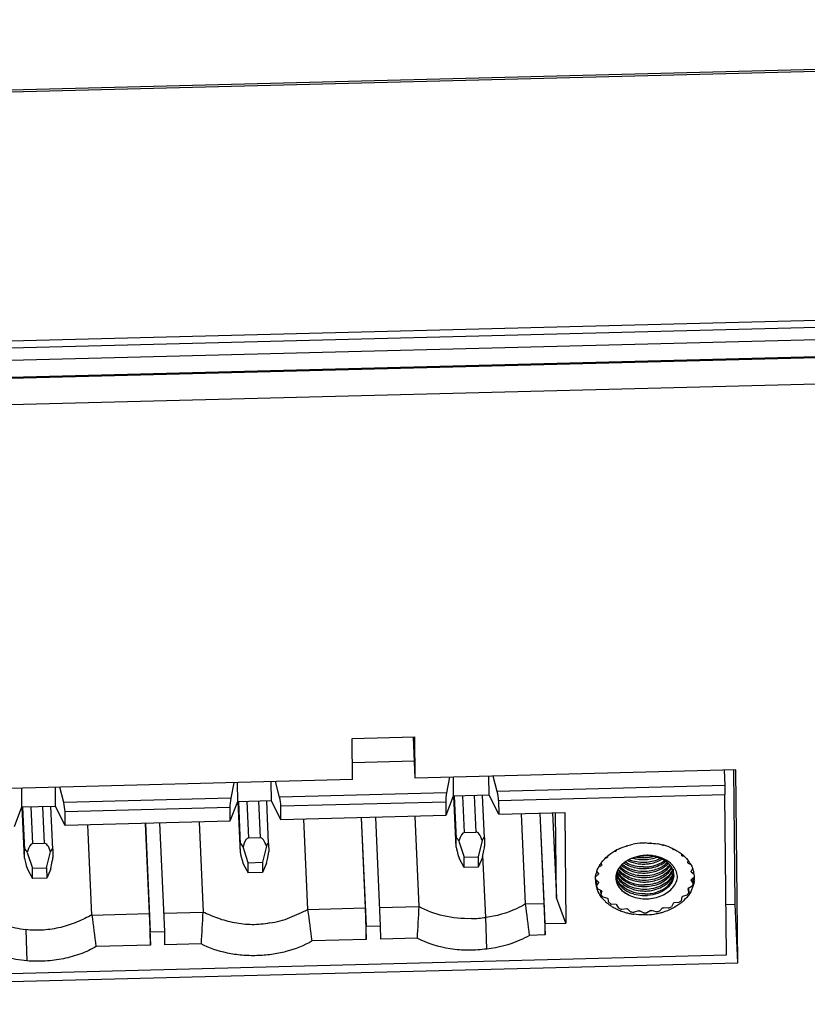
# Model space of a CAD drawing. Header units: millimetres. Extents: x 1406 to 2440, y 904 to 1635.
# Tile 23 of 29: x 2293 to 2321, y 1245 to 1279. Entities that reach past the tile are written whole.
import ezdxf

# ---------------------------------------------------------------- set-up
doc = ezdxf.new("R2010")
doc.units = ezdxf.units.MM
doc.header["$LTSCALE"] = 16.335
doc.layers.get('0').update_dxf_attribs({"linetype": 'CONTINUOUS'})
doc.layers.add('02___PRT_ALL_AXES', color=7, linetype='CONTINUOUS')

msp = doc.modelspace()

# ---------------------------------------------------------------- linework, layer by layer
at = {"color": 7, "linetype": 'Continuous'}
for p, q in [((2040.542, 1270.337), (2389.073, 1279.31)), ((2040.194, 1261.476), (2390.025, 1270.482)), ((2040.189, 1261.232), (2390.019, 1270.238)), ((2389.951, 1269.788), (2040.201, 1260.784)), ((2389.951, 1269.189), (2040.206, 1260.185)), ((2040.206, 1260.165), (2389.938, 1269.169)), ((2040.215, 1259.235), (2389.925, 1268.238)), ((2304.941, 1253.96), (2307.14, 1254.017)), ((2304.955, 1252.512), (2304.941, 1253.96)), ((2307.09, 1254.015), (2307.154, 1252.568)), ((2307.14, 1254.017), (2307.154, 1252.568)), ((2304.949, 1253.118), (2307.127, 1253.175)), ((2318.483, 1252.86), (2307.154, 1252.568)), ((2318.066, 1252.849), (2318.084, 1252.304)), ((2318.454, 1248.118), (2318.411, 1252.859)), ((2318.545, 1246.051), (2318.483, 1252.86)), ((2304.955, 1252.512), (2275.239, 1251.747)), ((2300.76, 1252.404), (2300.655, 1251.855)), ((2300.883, 1252.407), (2300.889, 1251.732)), ((2302.088, 1251.762), (2302.082, 1252.438)), ((2302.374, 1251.899), (2302.233, 1252.442)), ((2308.377, 1252.6), (2308.272, 1252.051)), ((2308.499, 1252.603), (2308.505, 1251.928)), ((2309.772, 1251.96), (2309.766, 1252.636)), ((2310.058, 1252.097), (2309.917, 1252.64)), ((2293.266, 1252.211), (2293.273, 1251.536)), ((2294.472, 1251.566), (2294.466, 1252.242)), ((2294.758, 1251.703), (2294.617, 1252.246)), ((2308.272, 1252.051), (2302.374, 1251.899)), ((2318.084, 1252.304), (2310.058, 1252.097)), ((2300.655, 1251.855), (2294.758, 1251.703)), ((2300.889, 1251.732), (2300.627, 1251.046)), ((2302.088, 1251.762), (2300.889, 1251.732)), ((2300.994, 1249.935), (2300.914, 1251.733)), ((2300.925, 1251.733), (2300.991, 1250.23)), ((2301.289, 1250.455), (2301.232, 1251.74)), ((2301.632, 1251.751), (2301.689, 1250.466)), ((2301.99, 1250.261), (2301.924, 1251.758)), ((2302.426, 1251.092), (2302.088, 1251.762)), ((2302.421, 1251.583), (2308.238, 1251.733)), ((2308.238, 1251.733), (2308.243, 1251.242)), ((2308.505, 1251.928), (2308.243, 1251.242)), ((2309.772, 1251.96), (2308.505, 1251.928)), ((2308.61, 1250.131), (2308.531, 1251.929)), ((2308.541, 1251.929), (2308.607, 1250.426)), ((2308.905, 1250.651), (2308.848, 1251.936)), ((2309.248, 1251.947), (2309.305, 1250.662)), ((2309.607, 1250.457), (2309.54, 1251.954)), ((2310.11, 1251.29), (2309.772, 1251.96)), ((2310.105, 1251.781), (2318.091, 1251.986)), ((2310.105, 1251.781), (2310.11, 1251.29)), ((2318.143, 1246.331), (2318.091, 1251.986)), ((2293.273, 1251.536), (2293.01, 1250.849)), ((2294.472, 1251.566), (2293.273, 1251.536)), ((2293.377, 1249.739), (2293.298, 1251.537)), ((2293.308, 1251.537), (2293.375, 1250.034)), ((2293.672, 1250.259), (2293.616, 1251.544)), ((2294.016, 1251.555), (2294.072, 1250.269)), ((2294.374, 1250.065), (2294.308, 1251.562)), ((2294.809, 1250.896), (2294.472, 1251.566)), ((2294.805, 1251.387), (2300.622, 1251.537)), ((2294.809, 1250.896), (2294.805, 1251.387)), ((2300.622, 1251.537), (2300.627, 1251.046)), ((2302.426, 1251.092), (2302.421, 1251.583)), ((2310.11, 1251.29), (2312.448, 1251.35)), ((2311.057, 1248.132), (2310.917, 1251.31)), ((2311.566, 1251.327), (2311.706, 1248.148)), ((2311.744, 1247.434), (2311.573, 1251.327)), ((2312.012, 1251.339), (2312.145, 1248.341)), ((2312.145, 1248.341), (2312.117, 1251.341)), ((2312.448, 1251.35), (2312.484, 1247.453)), ((2300.627, 1251.046), (2294.809, 1250.896)), ((2297.635, 1250.969), (2297.776, 1247.79)), ((2297.644, 1250.969), (2297.813, 1247.148)), ((2298.144, 1250.982), (2298.313, 1247.161)), ((2299.535, 1251.017), (2299.675, 1247.839)), ((2308.243, 1251.242), (2302.426, 1251.092)), ((2303.373, 1247.934), (2303.233, 1251.113)), ((2305.252, 1251.165), (2305.392, 1247.986)), ((2305.261, 1251.165), (2305.429, 1247.344)), ((2305.76, 1251.178), (2305.929, 1247.357)), ((2307.151, 1251.213), (2307.291, 1248.035)), ((2295.757, 1247.738), (2295.616, 1250.917)), ((2308.905, 1250.651), (2309.305, 1250.662)), ((2293.672, 1250.259), (2294.072, 1250.269)), ((2301.289, 1250.455), (2301.689, 1250.466)), ((2301.99, 1250.261), (2301.99, 1250.256)), ((2308.61, 1250.137), (2308.607, 1250.426)), ((2308.704, 1250.34), (2308.887, 1249.78)), ((2309.528, 1250.361), (2309.387, 1249.793)), ((2309.607, 1250.457), (2309.607, 1250.452)), ((2309.607, 1250.452), (2309.609, 1250.162)), ((2293.377, 1249.744), (2293.375, 1250.034)), ((2293.472, 1249.948), (2293.654, 1249.388)), ((2294.154, 1249.401), (2294.295, 1249.969)), ((2294.374, 1250.065), (2294.374, 1250.06)), ((2294.374, 1250.06), (2294.377, 1249.77)), ((2300.993, 1249.94), (2300.991, 1250.23)), ((2300.994, 1249.935), (2300.993, 1249.94)), ((2301.271, 1249.584), (2301.088, 1250.144)), ((2301.912, 1250.165), (2301.771, 1249.597)), ((2301.99, 1250.256), (2301.993, 1249.966)), ((2308.61, 1250.131), (2308.61, 1250.137)), ((2314.2, 1249.99), (2314.241, 1249.994)), ((2314.24, 1250.014), (2314.241, 1249.994)), ((2314.266, 1250.008), (2314.265, 1250.026)), ((2314.266, 1250.008), (2314.278, 1250.033)), ((2314.591, 1250.164), (2314.611, 1250.162)), ((2314.61, 1250.17), (2314.611, 1250.162)), ((2314.639, 1250.171), (2314.649, 1250.181)), ((2314.639, 1250.171), (2314.639, 1250.179)), ((2315.861, 1250.214), (2315.873, 1250.203)), ((2315.872, 1250.212), (2315.873, 1250.203)), ((2315.901, 1250.195), (2315.901, 1250.205)), ((2315.901, 1250.195), (2315.924, 1250.198)), ((2316.234, 1250.086), (2316.249, 1250.059)), ((2316.274, 1250.046), (2316.273, 1250.068)), ((2316.274, 1250.046), (2316.321, 1250.044)), ((2293.377, 1249.739), (2293.377, 1249.744)), ((2301.271, 1249.584), (2301.771, 1249.597)), ((2301.274, 1249.222), (2301.271, 1249.584)), ((2301.771, 1249.597), (2301.774, 1249.235)), ((2301.917, 1249.568), (2301.774, 1249.235)), ((2308.89, 1249.418), (2308.71, 1249.743)), ((2308.887, 1249.78), (2309.387, 1249.793)), ((2308.89, 1249.418), (2308.887, 1249.78)), ((2309.387, 1249.793), (2309.39, 1249.431)), ((2309.534, 1249.764), (2309.39, 1249.431)), ((2309.651, 1247.655), (2309.555, 1249.851)), ((2313.728, 1249.576), (2313.732, 1249.486)), ((2313.744, 1249.507), (2313.728, 1249.575)), ((2313.873, 1249.742), (2313.942, 1249.763)), ((2313.94, 1249.805), (2313.942, 1249.763)), ((2313.96, 1249.782), (2313.966, 1249.827)), ((2316.551, 1249.898), (2316.558, 1249.849)), ((2316.577, 1249.831), (2316.575, 1249.879)), ((2316.577, 1249.831), (2316.653, 1249.812)), ((2316.795, 1249.661), (2316.779, 1249.586)), ((2316.791, 1249.565), (2316.789, 1249.63)), ((2293.477, 1249.351), (2293.658, 1249.026)), ((2293.654, 1249.388), (2294.154, 1249.401)), ((2293.658, 1249.026), (2293.654, 1249.388)), ((2294.154, 1249.401), (2294.158, 1249.039)), ((2294.301, 1249.372), (2294.158, 1249.039)), ((2301.093, 1249.547), (2301.274, 1249.222)), ((2301.774, 1249.235), (2301.274, 1249.222)), ((2309.39, 1249.431), (2308.89, 1249.418)), ((2313.631, 1249.204), (2313.577, 1249.29)), ((2313.639, 1249.434), (2313.732, 1249.486)), ((2316.791, 1249.565), (2316.891, 1249.516)), ((2316.954, 1249.383), (2316.897, 1249.288)), ((2316.902, 1249.266), (2317.009, 1249.174)), ((2294.158, 1249.039), (2293.658, 1249.026)), ((2313.63, 1248.892), (2313.518, 1248.988)), ((2313.529, 1249.09), (2313.628, 1249.181)), ((2313.564, 1248.751), (2313.555, 1248.957)), ((2316.901, 1248.954), (2316.973, 1248.839)), ((2317.014, 1249.078), (2316.904, 1248.976)), ((2316.965, 1249.032), (2316.973, 1248.839)), ((2313.564, 1248.751), (2313.635, 1248.87)), ((2313.741, 1248.592), (2313.597, 1248.664)), ((2313.726, 1248.445), (2313.719, 1248.603)), ((2313.726, 1248.445), (2313.753, 1248.572)), ((2316.788, 1248.65), (2316.817, 1248.525)), ((2316.942, 1248.75), (2316.8, 1248.671)), ((2316.81, 1248.672), (2316.817, 1248.525)), ((2312.484, 1247.453), (2312.145, 1248.341)), ((2313.955, 1248.326), (2313.79, 1248.368)), ((2313.993, 1248.182), (2313.974, 1248.309)), ((2316.466, 1248.181), (2316.291, 1248.164)), ((2316.572, 1248.376), (2316.554, 1248.248)), ((2316.754, 1248.444), (2316.59, 1248.394)), ((2298.284, 1247.803), (2299.675, 1247.839)), ((2303.373, 1247.934), (2305.392, 1247.986)), ((2305.392, 1247.986), (2305.433, 1246.873)), ((2305.901, 1247.999), (2307.291, 1248.035)), ((2311.057, 1248.132), (2311.706, 1248.148)), ((2311.706, 1248.148), (2311.748, 1247.035)), ((2314.258, 1248.111), (2314.083, 1248.12)), ((2314.347, 1247.981), (2314.283, 1248.098)), ((2314.631, 1247.962), (2314.457, 1247.938)), ((2314.764, 1247.854), (2314.659, 1247.954)), ((2315.046, 1247.889), (2314.886, 1247.833)), ((2315.215, 1247.81), (2315.077, 1247.887)), ((2315.477, 1247.898), (2315.341, 1247.814)), ((2315.669, 1247.853), (2315.507, 1247.901)), ((2315.893, 1247.986), (2315.79, 1247.88)), ((2316.096, 1247.98), (2315.921, 1247.996)), ((2316.266, 1248.149), (2316.204, 1248.028)), ((2318.127, 1248.11), (2318.454, 1248.118)), ((2318.545, 1246.051), (2318.454, 1248.118)), ((2295.757, 1247.738), (2297.776, 1247.79)), ((2297.776, 1247.79), (2297.817, 1246.677)), ((2309.693, 1246.535), (2309.651, 1247.652)), ((2293.42, 1247.225), (2293.448, 1246.465)), ((2297.813, 1247.148), (2298.313, 1247.161)), ((2297.817, 1246.677), (2297.813, 1247.148)), ((2298.313, 1247.161), (2298.317, 1246.69)), ((2305.429, 1247.344), (2305.929, 1247.357)), ((2305.433, 1246.873), (2305.429, 1247.344)), ((2305.929, 1247.357), (2305.933, 1246.886)), ((2311.744, 1247.434), (2312.484, 1247.453)), ((2311.748, 1247.035), (2311.744, 1247.434)), ((2305.433, 1246.873), (2303.526, 1246.824)), ((2307.23, 1246.919), (2305.933, 1246.886)), ((2311.748, 1247.035), (2311.201, 1247.021)), ((2293.448, 1246.465), (2293.461, 1246.122)), ((2297.817, 1246.677), (2295.91, 1246.628)), ((2299.604, 1246.723), (2298.317, 1246.69)), ((2262.17, 1244.89), (2318.143, 1246.331)), ((2261.773, 1244.59), (2318.545, 1246.051))]:
    msp.add_line(p, q, dxfattribs=at)
for centre, radius, start, end in [((2315.317, 1247.892), 2.386, 93.398, 101.3198), ((2315.32, 1247.859), 2.419, 91.9306, 93.4364), ((2315.32, 1247.877), 2.401, 89.9796, 91.9318), ((2315.315, 1248.035), 2.239, 85.6244, 86.4126), ((2315.136, 1248.378), 1.865, 119.3146, 120.1069), ((2315.147, 1248.358), 1.888, 118.6903, 119.315), ((2315.18, 1248.298), 1.956, 114.1988, 118.6775), ((2315.131, 1248.5), 1.739, 119.852, 120.7847), ((2315.268, 1248.197), 2.072, 107.6831, 108.5132), ((2315.344, 1248.058), 2.218, 75.4338, 80.1621), ((2315.355, 1248.255), 2.016, 74.2712, 75.1166), ((2315.369, 1248.158), 2.115, 71.5371, 75.4144), ((2315.403, 1248.262), 2.006, 68.7285, 71.5217), ((2315.435, 1248.344), 1.918, 65.4443, 68.7251), ((2315.457, 1248.394), 1.863, 65.2082, 65.4247), ((2315.483, 1248.578), 1.667, 61.7017, 62.6611), ((2314.716, 1248.856), 1.224, 143.9556, 146.8816), ((2314.756, 1248.827), 1.273, 141.5461, 143.9586), ((2314.909, 1248.794), 1.37, 133.8336, 134.9273), ((2315.163, 1250.785), 1.188, 247.4599, 249.4878), ((2315.181, 1250.836), 1.242, 249.5032, 253.8338), ((2315.193, 1250.997), 1.302, 254.2233, 258.0419), ((2315.208, 1251.067), 1.373, 258.0615, 266.1514), ((2315.211, 1251.102), 1.408, 266.0897, 270.0621), ((2315.211, 1251.105), 1.411, 270.0705, 274.0381), ((2315.69, 1248.876), 1.303, 47.106, 48.2365), ((2315.905, 1249.057), 1.022, 29.8485, 31.1785), ((2315.857, 1248.924), 1.193, 38.1093, 38.6679), ((2315.884, 1248.946), 1.158, 32.9381, 38.1225), ((2314.522, 1248.957), 1.004, 160.5655, 164.2367), ((2314.671, 1248.98), 1.066, 150.3541, 151.6466), ((2314.826, 1249.048), 0.585, 161.1396, 164.7517), ((2314.845, 1249.042), 0.606, 156.5831, 161.1317), ((2314.879, 1249.534), 0.663, 205.4747, 212.0942), ((2314.882, 1249.593), 0.669, 207.66, 212.131), ((2314.918, 1249.722), 0.718, 212.8156, 218.4016), ((2314.899, 1249.603), 0.689, 212.1181, 213.3728), ((2314.928, 1248.998), 0.699, 145.8576, 148.5871), ((2314.961, 1248.975), 0.74, 140.8304, 145.8347), ((2315.218, 1250.943), 1.408, 266.0895, 270.0633), ((2315.232, 1250.628), 1.41, 266.0876, 270.0563), ((2315.225, 1250.787), 1.411, 266.4793, 270.058), ((2315.218, 1250.947), 1.412, 270.0717, 274.0379), ((2315.225, 1250.785), 1.408, 270.0656, 274.0429), ((2315.232, 1250.626), 1.408, 270.0649, 274.0418), ((2315.646, 1249.08), 0.66, 34.3566, 40.9203), ((2315.614, 1249.843), 0.659, 325.8318, 327.1027), ((2315.618, 1249.686), 0.662, 325.831, 327.3795), ((2315.646, 1249.722), 0.627, 327.9153, 332.7148), ((2315.648, 1249.567), 0.632, 327.4087, 333.5394), ((2315.656, 1249.508), 0.626, 327.5422, 334.2514), ((2315.682, 1249.106), 0.617, 32.3333, 34.2821), ((2315.705, 1249.12), 0.59, 27.6578, 32.3519), ((2315.698, 1249.487), 0.579, 334.2967, 341.3528), ((2315.729, 1249.133), 0.562, 23.5432, 27.6439), ((2315.752, 1249.142), 0.538, 14.7994, 23.554), ((2315.729, 1249.476), 0.546, 341.4115, 344.6922), ((2315.667, 1248.98), 0.772, 37.1542, 40.7898), ((2315.779, 1249.15), 0.51, 6.0825, 14.7557), ((2315.773, 1249.31), 0.508, 353.6035, 356.5743), ((2315.778, 1249.31), 0.503, 2.5189, 5.6694), ((2315.777, 1249.31), 0.505, 356.5749, 2.513), ((2316.037, 1249.111), 0.878, 10.1155, 11.5862), ((2316.039, 1249.031), 0.981, 20.4997, 21.0545), ((2316.057, 1249.037), 0.962, 13.994, 20.5152), ((2316.088, 1249.045), 0.93, 2.5931, 13.9915), ((2314.443, 1248.973), 0.924, 177.2396, 179.2126), ((2314.441, 1248.973), 0.921, 179.2128, 182.5095), ((2314.44, 1248.973), 0.92, 182.5106, 183.7681), ((2314.453, 1248.975), 0.933, 183.8259, 196.6926), ((2314.511, 1249.041), 0.894, 169.5278, 170.9815), ((2314.495, 1249.046), 0.878, 190.1155, 191.5862), ((2314.783, 1249.057), 0.541, 173.0748, 179.8477), ((2314.78, 1249.057), 0.538, 179.858, 182.5531), ((2314.803, 1249.054), 0.562, 164.7285, 173.0358), ((2314.852, 1249.36), 0.625, 198.5943, 205.467), ((2314.852, 1249.416), 0.628, 199.9051, 205.4847), ((2314.884, 1249.431), 0.663, 205.5014, 212.1139), ((2314.886, 1249.376), 0.663, 205.4747, 212.0942), ((2314.918, 1249.559), 0.709, 212.0868, 218.3921), ((2315.239, 1250.47), 1.41, 266.0878, 270.0557), ((2315.246, 1250.311), 1.41, 266.0882, 270.0551), ((2315.239, 1250.467), 1.408, 270.0643, 274.0419), ((2315.246, 1250.309), 1.408, 270.0628, 273.726), ((2315.788, 1249.151), 0.5, 2.5125, 6.0468), ((2315.786, 1249.151), 0.503, 358.5832, 2.5099), ((2316.021, 1249.116), 0.894, 349.5278, 350.9815), ((2316.094, 1249.047), 0.924, 353.8312, 0.533), ((2316.104, 1249.047), 0.914, 0.549, 2.5494), ((2314.5, 1248.989), 0.982, 196.6845, 202.9386), ((2314.502, 1249.06), 0.988, 198.2174, 203.6464), ((2314.538, 1249.005), 1.023, 202.9303, 207.1642), ((2314.627, 1249.101), 1.022, 209.8485, 211.1785), ((2315.202, 1249.593), 1.157, 244.9605, 249.5234), ((2315.253, 1250.147), 1.404, 266.0866, 270.0696), ((2315.26, 1249.989), 1.404, 266.0863, 270.0697), ((2315.253, 1250.157), 1.414, 270.0781, 274.0389), ((2315.26, 1249.998), 1.414, 270.0783, 274.0403), ((2315.769, 1249.269), 1.285, 320.0672, 324.6151), ((2315.861, 1249.178), 1.066, 330.3541, 331.6466), ((2315.977, 1249.077), 1.045, 333.4809, 340.7803), ((2315.997, 1249.137), 1.021, 337.6853, 342.9985), ((2314.692, 1249.175), 1.21, 217.0673, 221.8193), ((2314.753, 1249.156), 1.287, 220.27, 225.4528), ((2314.797, 1249.201), 1.35, 225.4427, 227.3434), ((2314.838, 1249.245), 1.41, 227.352, 230.3932), ((2314.842, 1249.281), 1.303, 227.106, 228.2365), ((2314.928, 1249.433), 1.561, 233.2203, 237.2307), ((2315.267, 1249.83), 1.404, 266.0861, 270.0697), ((2315.267, 1249.841), 1.415, 270.0777, 273.8561), ((2315.513, 1249.535), 1.655, 305.1471, 308.9894), ((2315.556, 1249.415), 1.591, 306.4133, 310.5792), ((2315.623, 1249.364), 1.37, 313.8336, 314.9273), ((2509.512, 1235.179), 210.225, 176.54769, 176.85227), ((2093.428, 1219.5), 211.868, 7.40974, 7.71261), ((2531.714, 1235.131), 224.793, 176.70932, 176.9941), ((2086.796, 1218.415), 226.221, 7.26471, 7.54828), ((2314.906, 1249.329), 1.519, 230.4273, 235.0957), ((2314.972, 1249.425), 1.635, 235.1196, 239.5401), ((2315.019, 1249.505), 1.727, 239.5401, 242.3127), ((2315.051, 1249.565), 1.796, 242.3039, 243.7626), ((2315.106, 1249.681), 1.923, 243.8264, 249.5778), ((2315.049, 1249.579), 1.667, 241.7017, 242.6611), ((2315.113, 1249.778), 1.954, 246.9106, 250.3621), ((2315.159, 1249.826), 2.079, 249.6087, 254.963), ((2315.177, 1249.903), 2.016, 254.2712, 255.1166), ((2315.203, 1250.091), 2.279, 258.9007, 262.0106), ((2315.217, 1250.122), 2.239, 265.6244, 266.4126), ((2315.22, 1250.143), 2.26, 276.5221, 277.3054), ((2315.23, 1250.134), 2.322, 280.8888, 283.9603), ((2315.253, 1249.987), 2.242, 284.3471, 287.834), ((2315.263, 1249.96), 2.072, 287.6831, 288.5132), ((2315.29, 1249.877), 2.125, 287.8004, 293.0281), ((2315.319, 1249.868), 2.042, 292.3582, 295.7006), ((2315.359, 1249.719), 1.954, 292.9756, 299.23), ((2315.401, 1249.658), 1.739, 299.852, 300.7847), ((2315.4, 1249.644), 1.868, 299.252, 300.1994), ((2079.273, 1218.436), 218.464, 7.41446, 7.7082), ((2309.041, 1251.662), 4.053, 271.4636, 278.6626), ((2315.188, 1249.937), 2.193, 254.958, 258.4345), ((2315.204, 1250.01), 2.268, 258.4305, 261.6619), ((2315.215, 1250.226), 2.415, 269.9786, 272.9708), ((2315.22, 1250.137), 2.395, 272.9609, 281.1463), ((2315.236, 1250.054), 2.311, 281.1506, 284.3458)]:
    msp.add_arc(centre, radius, start, end, dxfattribs=at)
for centre, major_axis, ratio, start_param, end_param in [((2308.299, 1251.941), (0.041, 0.301), 0.145877, 1.216952, 2.355341), ((2310.027, 1251.986), (-0.057, 0.298), 0.179866, -2.361208, -1.22282), ((2294.727, 1251.592), (-0.057, 0.298), 0.179866, -2.361208, -1.22282), ((2300.682, 1251.745), (0.041, 0.301), 0.145877, 1.216952, 2.355341), ((2302.343, 1251.788), (-0.057, 0.298), 0.179866, -2.361208, -1.22282), ((2308.943, 1249.607), (-0.039, 1.044), 0.287081, -0.003463, 0.781935), ((2309.343, 1249.618), (-0.039, 1.044), 0.287081, -0.788861, -0.003463), ((2294.111, 1249.225), (-0.039, 1.044), 0.287081, -0.788861, -0.003463), ((2301.327, 1249.411), (-0.328, 0.847), 0.086622, -0.559618, 0.22578), ((2301.327, 1249.411), (-0.039, 1.044), 0.287081, -0.003463, 0.781935), ((2301.727, 1249.421), (-0.039, 1.044), 0.287081, -0.788861, -0.003463), ((2301.727, 1249.421), (0.256, 0.862), 0.072822, -0.207821, 0.552255), ((2308.943, 1249.607), (-0.328, 0.847), 0.086622, -0.559618, 0.22578), ((2309.343, 1249.618), (0.256, 0.862), 0.072822, -0.207821, 0.552255), ((2293.711, 1249.215), (-0.328, 0.847), 0.086622, -0.559618, 0.22578), ((2293.711, 1249.215), (-0.039, 1.044), 0.287081, -0.003463, 0.781935), ((2294.111, 1249.225), (0.256, 0.862), 0.072822, -0.207821, 0.552255), ((2301.33, 1249.121), (-0.328, 0.847), 0.086622, 0.251102, 1.011178), ((2301.73, 1249.132), (0.256, 0.862), 0.072822, -1.018541, -0.233143), ((2308.946, 1249.318), (-0.328, 0.847), 0.086622, 0.251102, 1.011178), ((2309.346, 1249.328), (0.256, 0.862), 0.072822, -1.018541, -0.233143), ((2293.713, 1248.925), (-0.328, 0.847), 0.086622, 0.251102, 1.011178), ((2294.113, 1248.936), (0.256, 0.862), 0.072822, -1.018541, -0.233143)]:
    msp.add_ellipse(centre, major_axis=major_axis, ratio=ratio, start_param=start_param, end_param=end_param, dxfattribs=at)
for points, knots in [([(2318.084, 1252.304), (2318.085, 1252.276), (2318.088, 1252.17), (2318.09, 1252.065), (2318.091, 1251.986)], [0, 0, 0, 0, 0.260516, 1, 1, 1, 1]), ([(2315.321, 1250.278), (2315.354, 1250.278), (2315.489, 1250.275), (2315.624, 1250.261), (2315.723, 1250.244)], [0, 0, 0, 0, 0.251332, 1, 1, 1, 1]), ([(2313.759, 1249.619), (2313.788, 1249.655), (2313.916, 1249.8), (2314.074, 1249.918), (2314.201, 1249.991)], [0, 0, 0, 0, 0.239124, 1, 1, 1, 1]), ([(2314.378, 1250.082), (2314.415, 1250.099), (2314.567, 1250.162), (2314.726, 1250.207), (2314.848, 1250.232)], [0, 0, 0, 0, 0.245406, 1, 1, 1, 1]), ([(2316.239, 1250.085), (2316.347, 1250.035), (2316.549, 1249.918), (2316.719, 1249.757), (2316.788, 1249.67)], [0, 0, 0, 0, 0.51859, 1, 1, 1, 1]), ([(2314.565, 1249.606), (2314.556, 1249.6), (2314.521, 1249.574), (2314.487, 1249.546), (2314.464, 1249.524)], [0, 0, 0, 0, 0.254429, 1, 1, 1, 1]), ([(2314.527, 1249.576), (2314.569, 1249.547), (2314.758, 1249.441), (2314.975, 1249.389), (2315.139, 1249.379)], [0, 0, 0, 0, 0.23877, 1, 1, 1, 1]), ([(2314.707, 1249.689), (2314.695, 1249.683), (2314.646, 1249.658), (2314.599, 1249.629), (2314.565, 1249.606)], [0, 0, 0, 0, 0.254569, 1, 1, 1, 1]), ([(2315.224, 1249.432), (2315.165, 1249.432), (2314.937, 1249.446), (2314.71, 1249.517), (2314.566, 1249.605)], [0, 0, 0, 0, 0.259227, 1, 1, 1, 1]), ([(2314.652, 1249.659), (2314.687, 1249.642), (2314.837, 1249.579), (2315, 1249.547), (2315.122, 1249.538)], [0, 0, 0, 0, 0.242863, 1, 1, 1, 1]), ([(2314.852, 1249.749), (2314.84, 1249.745), (2314.791, 1249.728), (2314.742, 1249.707), (2314.707, 1249.689)], [0, 0, 0, 0, 0.252755, 1, 1, 1, 1]), ([(2315.217, 1249.59), (2315.185, 1249.59), (2315.056, 1249.595), (2314.928, 1249.616), (2314.835, 1249.643)], [0, 0, 0, 0, 0.252303, 1, 1, 1, 1]), ([(2316.174, 1249.562), (2316.094, 1249.634), (2315.9, 1249.752), (2315.622, 1249.828), (2315.384, 1249.847), (2315.142, 1249.836), (2314.964, 1249.794), (2314.852, 1249.749)], [0, 0, 0, 0, 0.230092, 0.480996, 0.611485, 0.742815, 1, 1, 1, 1]), ([(2314.852, 1249.749), (2315.01, 1249.808), (2315.344, 1249.863), (2315.677, 1249.8), (2315.827, 1249.737)], [0, 0, 0, 0, 0.508992, 1, 1, 1, 1]), ([(2315.21, 1249.749), (2315.187, 1249.749), (2315.094, 1249.751), (2315.002, 1249.762), (2314.934, 1249.776)], [0, 0, 0, 0, 0.250851, 1, 1, 1, 1]), ([(2315.602, 1249.805), (2315.571, 1249.796), (2315.443, 1249.763), (2315.31, 1249.749), (2315.21, 1249.749)], [0, 0, 0, 0, 0.246197, 1, 1, 1, 1]), ([(2315.827, 1249.736), (2315.783, 1249.712), (2315.59, 1249.626), (2315.377, 1249.59), (2315.217, 1249.59)], [0, 0, 0, 0, 0.240197, 1, 1, 1, 1]), ([(2315.224, 1249.432), (2315.294, 1249.432), (2315.554, 1249.451), (2315.814, 1249.546), (2315.968, 1249.663)], [0, 0, 0, 0, 0.264131, 1, 1, 1, 1]), ([(2316.069, 1249.588), (2315.969, 1249.485), (2315.769, 1249.366), (2315.474, 1249.288), (2315.313, 1249.273), (2315.231, 1249.273)], [0, 0, 0, 0, 0.471999, 0.732275, 1, 1, 1, 1]), ([(2315.311, 1249.697), (2315.344, 1249.699), (2315.475, 1249.713), (2315.605, 1249.746), (2315.697, 1249.782)], [0, 0, 0, 0, 0.255208, 1, 1, 1, 1]), ([(2315.318, 1249.539), (2315.369, 1249.542), (2315.565, 1249.567), (2315.757, 1249.634), (2315.881, 1249.71)], [0, 0, 0, 0, 0.260747, 1, 1, 1, 1]), ([(2315.325, 1249.38), (2315.39, 1249.385), (2315.632, 1249.418), (2315.869, 1249.521), (2316.006, 1249.637)], [0, 0, 0, 0, 0.26623, 1, 1, 1, 1]), ([(2315.827, 1249.737), (2315.839, 1249.731), (2315.887, 1249.71), (2315.934, 1249.685), (2315.967, 1249.664)], [0, 0, 0, 0, 0.255279, 1, 1, 1, 1]), ([(2315.967, 1249.664), (2315.976, 1249.658), (2316.012, 1249.635), (2316.046, 1249.609), (2316.07, 1249.588)], [0, 0, 0, 0, 0.254982, 1, 1, 1, 1]), ([(2316.07, 1249.588), (2316.077, 1249.582), (2316.103, 1249.559), (2316.128, 1249.533), (2316.145, 1249.513)], [0, 0, 0, 0, 0.254501, 1, 1, 1, 1]), ([(2316.856, 1249.576), (2316.866, 1249.56), (2316.904, 1249.499), (2316.936, 1249.433), (2316.955, 1249.383)], [0, 0, 0, 0, 0.254082, 1, 1, 1, 1]), ([(2313.521, 1249.018), (2313.522, 1249.035), (2313.527, 1249.107), (2313.541, 1249.177), (2313.556, 1249.229)], [0, 0, 0, 0, 0.248314, 1, 1, 1, 1]), ([(2313.575, 1249.291), (2313.582, 1249.311), (2313.614, 1249.392), (2313.656, 1249.469), (2313.692, 1249.525)], [0, 0, 0, 0, 0.245311, 1, 1, 1, 1]), ([(2314.331, 1249.363), (2314.327, 1249.356), (2314.312, 1249.33), (2314.298, 1249.303), (2314.289, 1249.282)], [0, 0, 0, 0, 0.253187, 1, 1, 1, 1]), ([(2314.323, 1249.224), (2314.367, 1249.158), (2314.483, 1249.034), (2314.706, 1248.9), (2314.969, 1248.816), (2315.157, 1248.798), (2315.252, 1248.798)], [0, 0, 0, 0, 0.225011, 0.469317, 0.730084, 1, 1, 1, 1]), ([(2315.245, 1248.956), (2315.153, 1248.956), (2314.969, 1248.974), (2314.712, 1249.054), (2314.492, 1249.181), (2314.375, 1249.299), (2314.33, 1249.362)], [0, 0, 0, 0, 0.269008, 0.529379, 0.774043, 1, 1, 1, 1]), ([(2314.356, 1249.277), (2314.398, 1249.223), (2314.502, 1249.123), (2314.693, 1249.011), (2314.913, 1248.934), (2315.07, 1248.91), (2315.15, 1248.905)], [0, 0, 0, 0, 0.228324, 0.473024, 0.731825, 1, 1, 1, 1]), ([(2314.366, 1249.414), (2314.455, 1249.309), (2314.703, 1249.139), (2314.991, 1249.073), (2315.143, 1249.063)], [0, 0, 0, 0, 0.473865, 1, 1, 1, 1]), ([(2314.464, 1249.524), (2314.457, 1249.517), (2314.43, 1249.492), (2314.405, 1249.464), (2314.388, 1249.443)], [0, 0, 0, 0, 0.254081, 1, 1, 1, 1]), ([(2315.238, 1249.115), (2315.156, 1249.115), (2314.992, 1249.129), (2314.692, 1249.21), (2314.488, 1249.334), (2314.388, 1249.442)], [0, 0, 0, 0, 0.266179, 0.525676, 1, 1, 1, 1]), ([(2314.435, 1249.495), (2314.525, 1249.413), (2314.751, 1249.283), (2315.004, 1249.23), (2315.136, 1249.221)], [0, 0, 0, 0, 0.4794, 1, 1, 1, 1]), ([(2315.231, 1249.273), (2315.09, 1249.273), (2314.815, 1249.313), (2314.566, 1249.44), (2314.464, 1249.523)], [0, 0, 0, 0, 0.518899, 1, 1, 1, 1]), ([(2316.146, 1249.512), (2316.054, 1249.384), (2315.839, 1249.233), (2315.514, 1249.133), (2315.331, 1249.115), (2315.238, 1249.115)], [0, 0, 0, 0, 0.464525, 0.727328, 1, 1, 1, 1]), ([(2316.177, 1249.389), (2316.135, 1249.323), (2316.022, 1249.199), (2315.799, 1249.063), (2315.534, 1248.976), (2315.343, 1248.957), (2315.245, 1248.956)], [0, 0, 0, 0, 0.220471, 0.463889, 0.726504, 1, 1, 1, 1]), ([(2316.181, 1249.226), (2316.139, 1249.16), (2316.025, 1249.037), (2315.844, 1248.928), (2315.677, 1248.862), (2315.493, 1248.813), (2315.349, 1248.798), (2315.252, 1248.798)], [0, 0, 0, 0, 0.220649, 0.464076, 0.593526, 0.726861, 1, 1, 1, 1]), ([(2315.332, 1249.222), (2315.482, 1249.232), (2315.765, 1249.297), (2316.01, 1249.461), (2316.099, 1249.562)], [0, 0, 0, 0, 0.529078, 1, 1, 1, 1]), ([(2315.338, 1249.063), (2315.424, 1249.069), (2315.592, 1249.097), (2315.887, 1249.205), (2316.078, 1249.352), (2316.159, 1249.473)], [0, 0, 0, 0, 0.274, 0.536047, 1, 1, 1, 1]), ([(2315.338, 1248.904), (2315.424, 1248.91), (2315.593, 1248.937), (2315.891, 1249.044), (2316.084, 1249.192), (2316.166, 1249.314)], [0, 0, 0, 0, 0.273955, 0.536089, 1, 1, 1, 1]), ([(2316.251, 1249.484), (2316.245, 1249.491), (2316.221, 1249.518), (2316.195, 1249.544), (2316.174, 1249.562)], [0, 0, 0, 0, 0.246382, 1, 1, 1, 1]), ([(2316.176, 1249.329), (2316.18, 1249.335), (2316.196, 1249.361), (2316.21, 1249.388), (2316.219, 1249.408)], [0, 0, 0, 0, 0.253582, 1, 1, 1, 1]), ([(2316.244, 1249.357), (2316.242, 1249.351), (2316.233, 1249.326), (2316.223, 1249.302), (2316.214, 1249.285)], [0, 0, 0, 0, 0.247477, 1, 1, 1, 1]), ([(2316.269, 1249.267), (2316.267, 1249.256), (2316.257, 1249.21), (2316.24, 1249.165), (2316.225, 1249.133)], [0, 0, 0, 0, 0.246258, 1, 1, 1, 1]), ([(2316.254, 1249.144), (2316.257, 1249.153), (2316.268, 1249.189), (2316.275, 1249.225), (2316.278, 1249.253)], [0, 0, 0, 0, 0.252894, 1, 1, 1, 1]), ([(2316.418, 1249.051), (2316.419, 1249.12), (2316.395, 1249.263), (2316.326, 1249.389), (2316.282, 1249.446)], [0, 0, 0, 0, 0.489018, 1, 1, 1, 1]), ([(2314.242, 1249.033), (2314.245, 1248.971), (2314.273, 1248.844), (2314.379, 1248.673), (2314.539, 1248.53), (2314.669, 1248.46), (2314.74, 1248.43)], [0, 0, 0, 0, 0.226335, 0.464347, 0.721657, 1, 1, 1, 1]), ([(2314.243, 1249.025), (2314.25, 1248.964), (2314.283, 1248.84), (2314.39, 1248.673), (2314.546, 1248.531), (2314.672, 1248.46), (2314.74, 1248.43)], [0, 0, 0, 0, 0.228458, 0.468136, 0.725014, 1, 1, 1, 1]), ([(2314.292, 1248.987), (2314.287, 1248.998), (2314.268, 1249.042), (2314.253, 1249.088), (2314.246, 1249.122)], [0, 0, 0, 0, 0.253208, 1, 1, 1, 1]), ([(2314.266, 1249.002), (2314.282, 1248.954), (2314.328, 1248.86), (2314.465, 1248.689), (2314.609, 1248.593), (2314.713, 1248.544)], [0, 0, 0, 0, 0.231169, 0.473976, 1, 1, 1, 1]), ([(2314.795, 1248.564), (2314.685, 1248.605), (2314.485, 1248.714), (2314.338, 1248.892), (2314.292, 1248.987)], [0, 0, 0, 0, 0.527625, 1, 1, 1, 1]), ([(2315.259, 1248.639), (2315.162, 1248.639), (2314.971, 1248.659), (2314.705, 1248.745), (2314.48, 1248.884), (2314.365, 1249.01), (2314.322, 1249.079)], [0, 0, 0, 0, 0.270499, 0.531517, 0.77559, 1, 1, 1, 1]), ([(2314.324, 1249.024), (2314.363, 1248.961), (2314.466, 1248.844), (2314.666, 1248.712), (2314.904, 1248.622), (2315.076, 1248.594), (2315.164, 1248.588)], [0, 0, 0, 0, 0.225401, 0.468967, 0.728951, 1, 1, 1, 1]), ([(2314.362, 1249.118), (2314.405, 1249.065), (2314.509, 1248.965), (2314.699, 1248.852), (2314.919, 1248.776), (2315.077, 1248.752), (2315.157, 1248.746)], [0, 0, 0, 0, 0.228314, 0.473001, 0.731802, 1, 1, 1, 1]), ([(2314.74, 1248.43), (2314.901, 1248.354), (2315.177, 1248.296), (2315.539, 1248.322), (2315.803, 1248.392), (2316.036, 1248.507), (2316.226, 1248.661), (2316.36, 1248.844), (2316.407, 1248.983), (2316.418, 1249.051)], [0, 0, 0, 0, 0.265003, 0.402962, 0.538138, 0.666778, 0.786507, 0.896908, 1, 1, 1, 1]), ([(2316.225, 1249.133), (2316.189, 1249.059), (2316.081, 1248.918), (2315.852, 1248.762), (2315.57, 1248.662), (2315.364, 1248.64), (2315.259, 1248.639)], [0, 0, 0, 0, 0.217112, 0.459181, 0.723218, 1, 1, 1, 1]), ([(2315.266, 1248.481), (2315.395, 1248.481), (2315.645, 1248.515), (2315.927, 1248.642), (2316.103, 1248.786), (2316.201, 1248.908), (2316.265, 1249.041), (2316.283, 1249.135), (2316.285, 1249.181)], [0, 0, 0, 0, 0.286221, 0.552888, 0.67536, 0.789773, 0.897199, 1, 1, 1, 1]), ([(2315.353, 1248.746), (2315.44, 1248.752), (2315.612, 1248.781), (2315.848, 1248.87), (2316.045, 1248.999), (2316.146, 1249.112), (2316.184, 1249.172)], [0, 0, 0, 0, 0.273865, 0.535315, 0.77825, 1, 1, 1, 1]), ([(2315.36, 1248.588), (2315.463, 1248.595), (2315.663, 1248.631), (2315.931, 1248.749), (2316.139, 1248.92), (2316.229, 1249.069), (2316.254, 1249.144)], [0, 0, 0, 0, 0.280735, 0.544847, 0.784735, 1, 1, 1, 1]), ([(2316.288, 1249.139), (2316.287, 1249.095), (2316.273, 1249.005), (2316.218, 1248.878), (2316.131, 1248.759), (2315.974, 1248.616), (2315.716, 1248.483), (2315.483, 1248.437), (2315.362, 1248.429)], [0, 0, 0, 0, 0.103725, 0.211498, 0.32566, 0.447464, 0.712803, 1, 1, 1, 1]), ([(2317.013, 1248.947), (2317.011, 1248.929), (2317.001, 1248.857), (2316.982, 1248.785), (2316.964, 1248.733)], [0, 0, 0, 0, 0.247722, 1, 1, 1, 1]), ([(2313.771, 1248.324), (2313.757, 1248.341), (2313.703, 1248.408), (2313.657, 1248.481), (2313.627, 1248.538)], [0, 0, 0, 0, 0.255497, 1, 1, 1, 1]), ([(2315.266, 1248.481), (2315.226, 1248.481), (2315.066, 1248.488), (2314.907, 1248.522), (2314.795, 1248.564)], [0, 0, 0, 0, 0.254003, 1, 1, 1, 1]), ([(2316.913, 1248.61), (2316.904, 1248.594), (2316.868, 1248.525), (2316.825, 1248.461), (2316.79, 1248.415)], [0, 0, 0, 0, 0.24542, 1, 1, 1, 1]), ([(2314.798, 1248.509), (2314.827, 1248.498), (2314.948, 1248.457), (2315.075, 1248.436), (2315.171, 1248.429)], [0, 0, 0, 0, 0.245221, 1, 1, 1, 1]), ([(2316.79, 1248.415), (2316.775, 1248.397), (2316.714, 1248.322), (2316.646, 1248.254), (2316.59, 1248.207)], [0, 0, 0, 0, 0.244131, 1, 1, 1, 1]), ([(2302.03, 1247.458), (2301.826, 1247.413), (2301.511, 1247.386), (2301.096, 1247.41), (2300.788, 1247.456), (2300.489, 1247.526), (2300.203, 1247.619), (2299.933, 1247.727), (2299.759, 1247.803), (2299.675, 1247.839)], [0, 0, 0, 0, 0.257611, 0.386373, 0.514374, 0.641013, 0.765531, 0.886417, 1, 1, 1, 1]), ([(2302.03, 1247.458), (2302.152, 1247.475), (2302.394, 1247.523), (2302.74, 1247.642), (2303.063, 1247.785), (2303.273, 1247.884), (2303.373, 1247.935)], [0, 0, 0, 0, 0.258625, 0.514852, 0.764794, 1, 1, 1, 1]), ([(2309.144, 1247.61), (2308.816, 1247.602), (2308.172, 1247.662), (2307.563, 1247.884), (2307.291, 1248.035)], [0, 0, 0, 0, 0.514167, 1, 1, 1, 1]), ([(2311.057, 1248.132), (2310.954, 1248.069), (2310.515, 1247.834), (2310.026, 1247.698), (2309.652, 1247.647)], [0, 0, 0, 0, 0.240999, 1, 1, 1, 1]), ([(2316.5, 1248.135), (2316.487, 1248.125), (2316.435, 1248.088), (2316.381, 1248.054), (2316.34, 1248.03)], [0, 0, 0, 0, 0.246733, 1, 1, 1, 1]), ([(2292.058, 1247.643), (2292.161, 1247.6), (2292.316, 1247.53), (2292.53, 1247.445), (2292.758, 1247.366), (2293.054, 1247.285), (2293.297, 1247.242), (2293.42, 1247.225)], [0, 0, 0, 0, 0.23384, 0.357255, 0.48287, 0.739135, 1, 1, 1, 1]), ([(2295.757, 1247.739), (2295.674, 1247.696), (2295.501, 1247.612), (2295.234, 1247.493), (2294.952, 1247.385), (2294.656, 1247.299), (2294.352, 1247.238), (2293.939, 1247.192), (2293.626, 1247.2), (2293.42, 1247.225)], [0, 0, 0, 0, 0.115131, 0.236409, 0.361293, 0.487977, 0.615726, 0.744008, 1, 1, 1, 1]), ([(2315.344, 1247.745), (2315.304, 1247.743), (2315.148, 1247.738), (2314.991, 1247.749), (2314.875, 1247.766)], [0, 0, 0, 0, 0.250991, 1, 1, 1, 1]), ([(2303.526, 1246.824), (2303.24, 1246.655), (2302.761, 1246.469), (2302.092, 1246.338), (2301.57, 1246.296), (2301.047, 1246.311), (2300.378, 1246.407), (2299.895, 1246.569), (2299.604, 1246.723)], [0, 0, 0, 0, 0.245127, 0.372812, 0.501902, 0.630746, 0.757697, 1, 1, 1, 1]), ([(2309.692, 1246.539), (2309.478, 1246.509), (2309.045, 1246.48), (2308.205, 1246.545), (2307.594, 1246.731), (2307.23, 1246.919)], [0, 0, 0, 0, 0.257436, 0.513188, 1, 1, 1, 1]), ([(2311.201, 1247.021), (2311.09, 1246.958), (2310.615, 1246.72), (2310.093, 1246.582), (2309.694, 1246.532)], [0, 0, 0, 0, 0.24178, 1, 1, 1, 1]), ([(2293.461, 1246.122), (2293.2, 1246.143), (2292.692, 1246.227), (2292.209, 1246.41), (2291.988, 1246.527)], [0, 0, 0, 0, 0.512281, 1, 1, 1, 1]), ([(2295.91, 1246.628), (2295.735, 1246.525), (2295.357, 1246.35), (2294.748, 1246.182), (2294.109, 1246.101), (2293.676, 1246.105), (2293.461, 1246.122)], [0, 0, 0, 0, 0.240023, 0.48984, 0.744685, 1, 1, 1, 1])]:
    msp.add_open_spline(points, degree=3, knots=knots, dxfattribs=at)
at = {"layer": '02___PRT_ALL_AXES', "color": 7, "linetype": 'Continuous'}
msp.add_line((2039.911, 1270.252), (2389.742, 1279.258), dxfattribs=at)

doc.saveas('drawing.dxf')
